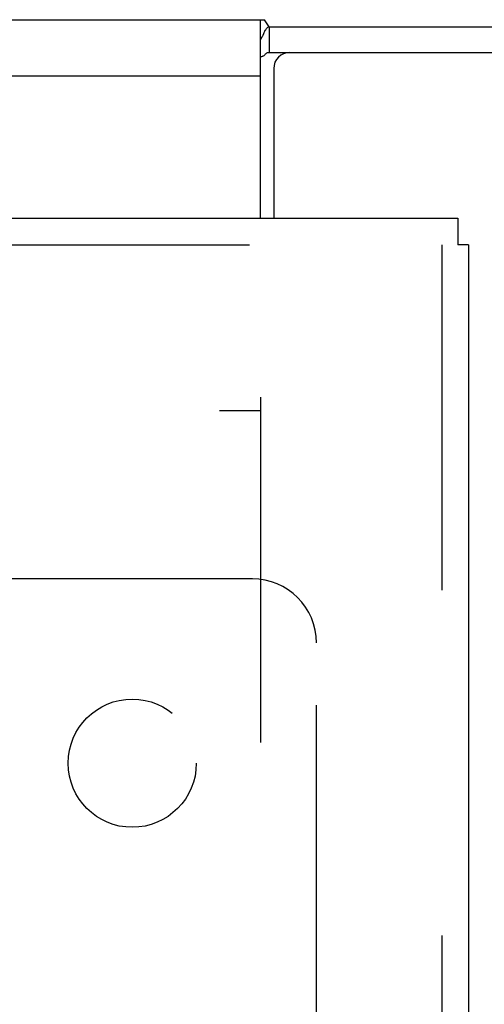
# Model space of a CAD drawing. Header units: inches. Extents: x 0 to 245, y 0 to 158.
# Tile 136 of 159: x 108.22 to 110.03, y 109.89 to 113.73. Entities that reach past the tile are written whole.
import ezdxf

# ---------------------------------------------------------------- set-up
doc = ezdxf.new("R2010")
doc.units = ezdxf.units.IN
doc.header["$LTSCALE"] = 13.466196
doc.header["$MEASUREMENT"] = 0
doc.linetypes.add('HIDDEN', pattern=[0.2, 0.1, -0.1])
doc.layers.get('0').update_dxf_attribs({"linetype": 'CONTINUOUS'})
for name, color, linetype in [('DEFAULT_2', 8, 'HIDDEN'), ('MAIN_OR_RIGHT_DOOR_ASSEMBLY', 7, 'CONTINUOUS'), ('SUBPANEL', 7, 'CONTINUOUS')]:
    doc.layers.add(name, color=color, linetype=linetype)

msp = doc.modelspace()

# ---------------------------------------------------------------- linework, layer by layer
at = {"color": 7, "linetype": 'Continuous'}
for p, q in [((40.8899, 113.7271), (109.1711, 113.7271)), ((109.1555, 112.9534), (109.1555, 113.7271)), ((109.1896, 113.6999), (109.1711, 113.7271)), ((109.1896, 113.6999), (109.1896, 113.5994)), ((109.1896, 113.6999), (112.041, 113.6999)), ((40.9055, 113.5088), (109.1555, 113.5088))]:
    msp.add_line(p, q, dxfattribs=at)
at = {"color": 3, "linetype": 'Continuous'}
for p, q in [((109.1896, 113.5994), (112.1555, 113.5994)), ((109.2075, 113.5364), (109.2075, 112.9534))]:
    msp.add_line(p, q, dxfattribs=at)
at = {"color": 7, "linetype": 'Continuous'}
for points in [[(109.1555, 113.6489), (109.157, 113.6508), (109.1585, 113.653), (109.16, 113.6555), (109.1615, 113.6582), (109.163, 113.6611), (109.1645, 113.6643), (109.166, 113.6674), (109.1689, 113.6739)], [(109.1689, 113.6739), (109.1704, 113.677), (109.1719, 113.6801), (109.1734, 113.683), (109.1748, 113.6857), (109.1763, 113.6882), (109.1781, 113.6908), (109.1799, 113.6932), (109.1816, 113.6952), (109.1834, 113.6967), (109.1851, 113.698), (109.1867, 113.6989), (109.1882, 113.6995), (109.1896, 113.6999)]]:
    msp.add_lwpolyline(points, dxfattribs=at)
at = {"color": 3, "linetype": 'Continuous'}
for points in [[(109.1555, 113.5844), (109.1569, 113.5841), (109.1584, 113.5839), (109.16, 113.5839), (109.1617, 113.584), (109.1634, 113.5844), (109.1651, 113.585), (109.1667, 113.5857), (109.1683, 113.5867), (109.1697, 113.5876), (109.171, 113.5887), (109.1723, 113.5899), (109.1736, 113.5911), (109.1761, 113.5935)], [(109.1761, 113.5935), (109.1774, 113.5947), (109.1786, 113.5959), (109.18, 113.5969), (109.1813, 113.5979), (109.1827, 113.5986), (109.1841, 113.5992), (109.1855, 113.5996), (109.1869, 113.5997), (109.1882, 113.5997), (109.1896, 113.5994)]]:
    msp.add_lwpolyline(points, dxfattribs=at)
msp.add_arc((109.2705, 113.5364), 0.063, 90, 180, dxfattribs=at)
at = {"layer": 'DEFAULT_2', "color": 8, "linetype": 'HIDDEN'}
for p, q in [((109.1555, 112.2554), (109.1555, 43.1514)), ((76.6765, 112.2034), (109.1555, 112.2034))]:
    msp.add_line(p, q, dxfattribs=at)
at = {"layer": 'MAIN_OR_RIGHT_DOOR_ASSEMBLY', "color": 3, "linetype": 'Continuous'}
for p, q in [((75.4475, 112.9534), (109.926, 112.9534)), ((109.968, 112.8494), (109.968, 42.5574))]:
    msp.add_line(p, q, dxfattribs=at)
at = {"layer": 'MAIN_OR_RIGHT_DOOR_ASSEMBLY', "color": 7, "linetype": 'Continuous'}
for p in [(109.926, 112.9534), (109.968, 112.8494)]:
    msp.add_line(p, (109.926, 112.8494), dxfattribs=at)
at = {"layer": 'MAIN_OR_RIGHT_DOOR_ASSEMBLY', "color": 8, "linetype": 'HIDDEN'}
for p, q in [((75.4475, 112.8494), (109.926, 112.8494)), ((109.864, 112.8494), (109.864, 42.5574))]:
    msp.add_line(p, q, dxfattribs=at)
at = {"layer": 'SUBPANEL', "color": 8, "linetype": 'HIDDEN'}
for p, q in [((109.1242, 111.5472), (107.5346, 111.5472)), ((109.3742, 109.7075), (109.3742, 111.2972))]:
    msp.add_line(p, q, dxfattribs=at)
msp.add_circle((108.6555, 110.8284), 0.25, dxfattribs=at)
msp.add_arc((109.1242, 111.2972), 0.25, 0, 90, dxfattribs=at)

doc.saveas('drawing.dxf')
